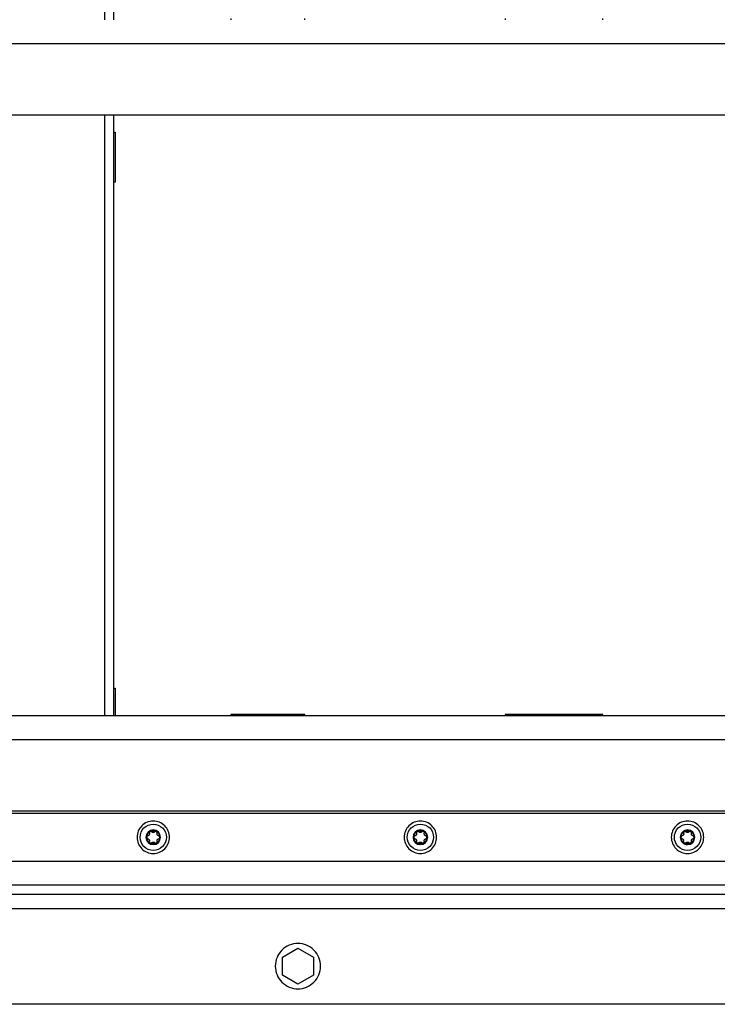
# Model space of a CAD drawing. Header units: millimetres. Extents: x -4969 to -32, y -584 to 4302.
# Tile 43 of 84: x -1974 to -1681, y -3 to 410. Entities that reach past the tile are written whole.
import ezdxf

# ---------------------------------------------------------------- set-up
doc = ezdxf.new("R2010")
doc.units = ezdxf.units.MM

msp = doc.modelspace()

# ---------------------------------------------------------------- linework, layer by layer
at = {"color": 8, "linetype": 'Continuous', "lineweight": 25}
for p, q in [((-1938.46, 661.25), (-1938.46, 409.58)), ((-1938.46, 369.58), (-1938.46, 117.92))]:
    msp.add_line(p, q, dxfattribs=at)
at = {"color": 7, "linetype": 'Continuous', "lineweight": 25}
for p, q in [((-1934.46, 409.58), (-1934.46, 661.25)), ((-1885.46, 410.08), (-1885.46, 409.58)), ((-1854.46, 409.58), (-1854.46, 410.08)), ((-1770.46, 410.08), (-1770.46, 409.58)), ((-1729.46, 409.58), (-1729.46, 410.08)), ((-2482.96, 399.58), (-1464.96, 399.58)), ((-1474.96, 369.58), (-2472.96, 369.58)), ((-1934.46, 117.92), (-1934.46, 369.58)), ((-1934.46, 362.42), (-1933.96, 362.42)), ((-1933.96, 362.42), (-1933.96, 341.42)), ((-1933.96, 341.42), (-1934.46, 341.42)), ((-1934.46, 129.42), (-1933.96, 129.42)), ((-1933.96, 129.42), (-1933.96, 117.92)), ((-2482.96, 117.92), (-1464.96, 117.92)), ((-1854.46, 118.42), (-1885.46, 118.42)), ((-1885.46, 118.42), (-1885.46, 117.92)), ((-1854.46, 117.92), (-1854.46, 118.42)), ((-1729.46, 118.42), (-1770.46, 118.42)), ((-1770.46, 118.42), (-1770.46, 117.92)), ((-1729.46, 117.92), (-1729.46, 118.42)), ((-2482.96, 107.92), (-1464.96, 107.92)), ((-1455.96, 76.92), (-2491.96, 76.92)), ((-1474.96, 77.92), (-2472.96, 77.92)), ((-2491.96, 56.92), (-1455.96, 56.92)), ((-2495.96, 46.92), (-1451.96, 46.92)), ((-1414.96, 42.92), (-2532.96, 42.92)), ((-1524.96, 36.92), (-2422.96, 36.92)), ((-1863.79, 16.67), (-1857.29, 20.42)), ((-1863.79, 9.16), (-1863.79, 16.67)), ((-1857.29, 20.42), (-1850.79, 16.67)), ((-1850.79, 16.67), (-1850.79, 9.16)), ((-1857.29, 5.41), (-1863.79, 9.16)), ((-1850.79, 9.16), (-1857.29, 5.41)), ((-1524.96, -3.08), (-2422.96, -3.08))]:
    msp.add_line(p, q, dxfattribs=at)
for points, knots in [([(-1917.96, 73.72), (-1918.85, 73.72), (-1919.74, 73.54), (-1921.39, 72.86), (-1922.14, 72.35), (-1923.4, 71.09), (-1923.9, 70.34), (-1924.58, 68.7), (-1924.76, 67.81), (-1924.76, 66.03), (-1924.58, 65.14), (-1923.9, 63.49), (-1923.4, 62.74), (-1922.14, 61.48), (-1921.39, 60.97), (-1919.74, 60.29), (-1918.85, 60.12), (-1917.96, 60.12)], [0, 0, 0, 0, 0.125, 0.125, 0.25, 0.25, 0.375, 0.375, 0.5, 0.5, 0.625, 0.625, 0.75, 0.75, 0.875, 0.875, 1, 1, 1, 1]), ([(-1917.96, 61.4), (-1919.42, 61.4), (-1920.83, 61.98), (-1922.9, 64.05), (-1923.48, 65.45), (-1923.48, 68.38), (-1922.9, 69.78), (-1920.83, 71.85), (-1919.42, 72.44), (-1917.96, 72.44)], [0, 0, 0, 0, 0.25, 0.25, 0.5, 0.5, 0.75, 0.75, 1, 1, 1, 1]), ([(-1917.96, 60.12), (-1917.07, 60.12), (-1916.18, 60.29), (-1914.54, 60.97), (-1913.78, 61.48), (-1912.52, 62.74), (-1912.02, 63.49), (-1911.34, 65.14), (-1911.16, 66.03), (-1911.16, 67.81), (-1911.34, 68.7), (-1912.02, 70.34), (-1912.52, 71.09), (-1913.78, 72.35), (-1914.54, 72.86), (-1916.18, 73.54), (-1917.07, 73.72), (-1917.96, 73.72)], [0, 0, 0, 0, 0.125, 0.125, 0.25, 0.25, 0.375, 0.375, 0.5, 0.5, 0.625, 0.625, 0.75, 0.75, 0.875, 0.875, 1, 1, 1, 1]), ([(-1917.96, 72.44), (-1916.5, 72.44), (-1915.09, 71.85), (-1913.02, 69.78), (-1912.44, 68.38), (-1912.44, 65.45), (-1913.02, 64.05), (-1915.09, 61.98), (-1916.5, 61.4), (-1917.96, 61.4)], [0, 0, 0, 0, 0.25, 0.25, 0.5, 0.5, 0.75, 0.75, 1, 1, 1, 1]), ([(-1805.96, 73.72), (-1806.85, 73.72), (-1807.74, 73.54), (-1809.39, 72.86), (-1810.14, 72.35), (-1811.4, 71.09), (-1811.9, 70.34), (-1812.58, 68.7), (-1812.76, 67.81), (-1812.76, 66.03), (-1812.58, 65.14), (-1811.9, 63.49), (-1811.4, 62.74), (-1810.14, 61.48), (-1809.39, 60.97), (-1807.74, 60.29), (-1806.85, 60.12), (-1805.96, 60.12)], [0, 0, 0, 0, 0.125, 0.125, 0.25, 0.25, 0.375, 0.375, 0.5, 0.5, 0.625, 0.625, 0.75, 0.75, 0.875, 0.875, 1, 1, 1, 1]), ([(-1805.96, 61.4), (-1807.42, 61.4), (-1808.83, 61.98), (-1810.9, 64.05), (-1811.48, 65.45), (-1811.48, 68.38), (-1810.9, 69.78), (-1808.83, 71.85), (-1807.42, 72.44), (-1805.96, 72.44)], [0, 0, 0, 0, 0.25, 0.25, 0.5, 0.5, 0.75, 0.75, 1, 1, 1, 1]), ([(-1805.96, 60.12), (-1805.07, 60.12), (-1804.18, 60.29), (-1802.54, 60.97), (-1801.78, 61.48), (-1800.52, 62.74), (-1800.02, 63.49), (-1799.34, 65.14), (-1799.16, 66.03), (-1799.16, 67.81), (-1799.34, 68.7), (-1800.02, 70.34), (-1800.52, 71.09), (-1801.78, 72.35), (-1802.54, 72.86), (-1804.18, 73.54), (-1805.07, 73.72), (-1805.96, 73.72)], [0, 0, 0, 0, 0.125, 0.125, 0.25, 0.25, 0.375, 0.375, 0.5, 0.5, 0.625, 0.625, 0.75, 0.75, 0.875, 0.875, 1, 1, 1, 1]), ([(-1805.96, 72.44), (-1804.5, 72.44), (-1803.09, 71.85), (-1801.02, 69.78), (-1800.44, 68.38), (-1800.44, 65.45), (-1801.02, 64.05), (-1803.09, 61.98), (-1804.5, 61.4), (-1805.96, 61.4)], [0, 0, 0, 0, 0.25, 0.25, 0.5, 0.5, 0.75, 0.75, 1, 1, 1, 1]), ([(-1693.96, 73.72), (-1694.85, 73.72), (-1695.74, 73.54), (-1697.39, 72.86), (-1698.14, 72.35), (-1699.4, 71.09), (-1699.9, 70.34), (-1700.58, 68.7), (-1700.76, 67.81), (-1700.76, 66.03), (-1700.58, 65.14), (-1699.9, 63.49), (-1699.4, 62.74), (-1698.14, 61.48), (-1697.39, 60.97), (-1695.74, 60.29), (-1694.85, 60.12), (-1693.96, 60.12)], [0, 0, 0, 0, 0.125, 0.125, 0.25, 0.25, 0.375, 0.375, 0.5, 0.5, 0.625, 0.625, 0.75, 0.75, 0.875, 0.875, 1, 1, 1, 1]), ([(-1693.96, 61.4), (-1695.42, 61.4), (-1696.83, 61.98), (-1698.9, 64.05), (-1699.48, 65.45), (-1699.48, 68.38), (-1698.9, 69.78), (-1696.83, 71.85), (-1695.42, 72.44), (-1693.96, 72.44)], [0, 0, 0, 0, 0.25, 0.25, 0.5, 0.5, 0.75, 0.75, 1, 1, 1, 1]), ([(-1693.96, 60.12), (-1693.07, 60.12), (-1692.18, 60.29), (-1690.54, 60.97), (-1689.78, 61.48), (-1688.52, 62.74), (-1688.02, 63.49), (-1687.34, 65.14), (-1687.16, 66.03), (-1687.16, 67.81), (-1687.34, 68.7), (-1688.02, 70.34), (-1688.52, 71.09), (-1689.78, 72.35), (-1690.54, 72.86), (-1692.18, 73.54), (-1693.07, 73.72), (-1693.96, 73.72)], [0, 0, 0, 0, 0.125, 0.125, 0.25, 0.25, 0.375, 0.375, 0.5, 0.5, 0.625, 0.625, 0.75, 0.75, 0.875, 0.875, 1, 1, 1, 1]), ([(-1693.96, 72.44), (-1692.5, 72.44), (-1691.09, 71.85), (-1689.02, 69.78), (-1688.44, 68.38), (-1688.44, 65.45), (-1689.02, 64.05), (-1691.09, 61.98), (-1692.5, 61.4), (-1693.96, 61.4)], [0, 0, 0, 0, 0.25, 0.25, 0.5, 0.5, 0.75, 0.75, 1, 1, 1, 1]), ([(-1917.96, 69.98), (-1919.65, 69.98), (-1921.02, 68.6), (-1921.02, 65.23), (-1919.65, 63.86), (-1917.96, 63.86)], [0, 0, 0, 0, 0.5, 0.5, 1, 1, 1, 1]), ([(-1920.72, 66.92), (-1920.72, 66.96), (-1920.72, 67.06), (-1920.71, 67.2), (-1920.69, 67.34), (-1920.66, 67.48), (-1920.61, 67.69), (-1920.52, 67.97), (-1920.36, 68.3), (-1920.15, 68.61), (-1919.94, 68.85), (-1919.73, 69.04), (-1919.54, 69.18), (-1919.41, 69.26), (-1919.34, 69.31)], [0, 0, 0, 0, 0.049249, 0.098316, 0.147332, 0.196427, 0.245731, 0.372789, 0.500023, 0.627081, 0.754315, 0.836273, 0.917965, 1, 1, 1, 1]), ([(-1920.26, 67.5), (-1920.28, 67.49), (-1920.33, 67.48), (-1920.4, 67.45), (-1920.47, 67.41), (-1920.53, 67.36), (-1920.6, 67.29), (-1920.66, 67.19), (-1920.71, 67.06), (-1920.72, 66.96), (-1920.72, 66.92)], [0, 0, 0, 0, 0.102247, 0.202107, 0.300825, 0.399709, 0.50007, 0.670267, 0.834894, 1, 1, 1, 1]), ([(-1919.34, 64.53), (-1919.38, 64.55), (-1919.46, 64.6), (-1919.58, 64.68), (-1919.69, 64.76), (-1919.8, 64.86), (-1919.96, 65.01), (-1920.15, 65.23), (-1920.36, 65.53), (-1920.52, 65.86), (-1920.62, 66.17), (-1920.68, 66.44), (-1920.72, 66.68), (-1920.72, 66.84), (-1920.72, 66.92)], [0, 0, 0, 0, 0.049249, 0.098316, 0.1473316, 0.1964266, 0.2457313, 0.3727891, 0.5000232, 0.627081, 0.7543151, 0.8362725, 0.9179651, 1, 1, 1, 1]), ([(-1920.72, 66.92), (-1920.72, 66.89), (-1920.72, 66.85), (-1920.71, 66.78), (-1920.69, 66.71), (-1920.66, 66.65), (-1920.62, 66.59), (-1920.57, 66.51), (-1920.49, 66.44), (-1920.38, 66.37), (-1920.3, 66.34), (-1920.26, 66.33)], [0, 0, 0, 0, 0.083058, 0.165265, 0.247352, 0.330072, 0.414184, 0.50043, 0.666593, 0.831108, 1, 1, 1, 1]), ([(-1919.61, 68.61), (-1919.61, 68.58), (-1919.59, 68.52), (-1919.58, 68.43), (-1919.57, 68.35), (-1919.58, 68.23), (-1919.61, 68.09), (-1919.69, 67.91), (-1919.8, 67.76), (-1919.93, 67.64), (-1920.09, 67.55), (-1920.2, 67.52), (-1920.26, 67.5)], [0, 0, 0, 0, 0.0696477, 0.1344877, 0.1946062, 0.2501117, 0.3788928, 0.4991802, 0.6199817, 0.7493242, 0.8651669, 1, 1, 1, 1]), ([(-1920.26, 66.33), (-1920.22, 66.32), (-1920.17, 66.31), (-1920.08, 66.27), (-1920.01, 66.23), (-1919.91, 66.17), (-1919.8, 66.07), (-1919.69, 65.92), (-1919.61, 65.75), (-1919.58, 65.57), (-1919.57, 65.39), (-1919.6, 65.28), (-1919.61, 65.22)], [0, 0, 0, 0, 0.069648, 0.134488, 0.194606, 0.250112, 0.378893, 0.49918, 0.619982, 0.749324, 0.865167, 1, 1, 1, 1]), ([(-1919.34, 69.31), (-1919.36, 69.29), (-1919.4, 69.27), (-1919.45, 69.22), (-1919.5, 69.17), (-1919.54, 69.12), (-1919.58, 69.06), (-1919.61, 68.97), (-1919.64, 68.86), (-1919.65, 68.73), (-1919.62, 68.65), (-1919.61, 68.61)], [0, 0, 0, 0, 0.083058, 0.165265, 0.247352, 0.330072, 0.414184, 0.50043, 0.666593, 0.831108, 1, 1, 1, 1]), ([(-1919.34, 69.31), (-1919.3, 69.33), (-1919.21, 69.38), (-1919.08, 69.44), (-1918.95, 69.49), (-1918.81, 69.54), (-1918.65, 69.59), (-1918.44, 69.64), (-1918.2, 69.67), (-1918.04, 69.67), (-1917.96, 69.68)], [0, 0, 0, 0, 0.100225, 0.200067, 0.299801, 0.399704, 0.500049, 0.666829, 0.833053, 1, 1, 1, 1]), ([(-1919.04, 69.39), (-1919.07, 69.39), (-1919.12, 69.38), (-1919.2, 69.37), (-1919.27, 69.34), (-1919.32, 69.32), (-1919.34, 69.31)], [0, 0, 0, 0, 0.254015, 0.503467, 0.751189, 1, 1, 1, 1]), ([(-1918.6, 69.19), (-1918.62, 69.21), (-1918.65, 69.24), (-1918.7, 69.28), (-1918.75, 69.31), (-1918.83, 69.35), (-1918.92, 69.38), (-1919, 69.38), (-1919.04, 69.39)], [0, 0, 0, 0, 0.13406, 0.267042, 0.400106, 0.53445, 0.769681, 1, 1, 1, 1]), ([(-1917.96, 68.92), (-1917.98, 68.92), (-1918.03, 68.92), (-1918.11, 68.93), (-1918.18, 68.94), (-1918.25, 68.96), (-1918.35, 69), (-1918.48, 69.07), (-1918.56, 69.15), (-1918.6, 69.19)], [0, 0, 0, 0, 0.094967, 0.192047, 0.291667, 0.394222, 0.500073, 0.731133, 1, 1, 1, 1]), ([(-1917.96, 63.86), (-1916.27, 63.86), (-1914.9, 65.23), (-1914.9, 68.6), (-1916.27, 69.98), (-1917.96, 69.98)], [0, 0, 0, 0, 0.5, 0.5, 1, 1, 1, 1]), ([(-1917.96, 69.68), (-1917.91, 69.67), (-1917.82, 69.67), (-1917.67, 69.66), (-1917.53, 69.64), (-1917.39, 69.62), (-1917.22, 69.58), (-1917.02, 69.51), (-1916.79, 69.42), (-1916.65, 69.34), (-1916.58, 69.31)], [0, 0, 0, 0, 0.100225, 0.200067, 0.299801, 0.399704, 0.500049, 0.666829, 0.833053, 1, 1, 1, 1]), ([(-1917.32, 69.19), (-1917.34, 69.17), (-1917.39, 69.13), (-1917.46, 69.07), (-1917.53, 69.03), (-1917.61, 68.99), (-1917.72, 68.95), (-1917.84, 68.92), (-1917.92, 68.92), (-1917.96, 68.92)], [0, 0, 0, 0, 0.13944, 0.269239, 0.389572, 0.500655, 0.67495, 0.840789, 1, 1, 1, 1]), ([(-1916.88, 69.39), (-1916.9, 69.39), (-1916.94, 69.38), (-1917, 69.38), (-1917.06, 69.36), (-1917.13, 69.33), (-1917.23, 69.28), (-1917.29, 69.22), (-1917.32, 69.19)], [0, 0, 0, 0, 0.1150835, 0.2306207, 0.3473946, 0.4661832, 0.7332279, 1, 1, 1, 1]), ([(-1916.58, 69.31), (-1916.6, 69.32), (-1916.65, 69.34), (-1916.73, 69.37), (-1916.8, 69.38), (-1916.85, 69.39), (-1916.88, 69.39)], [0, 0, 0, 0, 0.248811, 0.496533, 0.745985, 1, 1, 1, 1]), ([(-1916.58, 69.31), (-1916.54, 69.28), (-1916.46, 69.23), (-1916.34, 69.15), (-1916.23, 69.07), (-1916.12, 68.97), (-1915.96, 68.83), (-1915.77, 68.61), (-1915.56, 68.3), (-1915.4, 67.97), (-1915.3, 67.66), (-1915.24, 67.39), (-1915.21, 67.15), (-1915.2, 66.99), (-1915.2, 66.92)], [0, 0, 0, 0, 0.049249, 0.098316, 0.1473316, 0.1964266, 0.2457313, 0.3727891, 0.5000232, 0.627081, 0.7543151, 0.8362725, 0.9179651, 1, 1, 1, 1]), ([(-1916.31, 68.61), (-1916.3, 68.63), (-1916.29, 68.68), (-1916.28, 68.76), (-1916.28, 68.84), (-1916.29, 68.92), (-1916.32, 69.01), (-1916.37, 69.12), (-1916.46, 69.23), (-1916.54, 69.28), (-1916.58, 69.31)], [0, 0, 0, 0, 0.102247, 0.202107, 0.300825, 0.399709, 0.50007, 0.670267, 0.834894, 1, 1, 1, 1]), ([(-1915.2, 66.92), (-1915.2, 66.87), (-1915.2, 66.77), (-1915.21, 66.63), (-1915.23, 66.49), (-1915.26, 66.35), (-1915.31, 66.14), (-1915.4, 65.86), (-1915.56, 65.53), (-1915.77, 65.23), (-1915.98, 64.98), (-1916.19, 64.79), (-1916.38, 64.65), (-1916.51, 64.57), (-1916.58, 64.53)], [0, 0, 0, 0, 0.049249, 0.098316, 0.147332, 0.196427, 0.245731, 0.372789, 0.500023, 0.627081, 0.754315, 0.836273, 0.917965, 1, 1, 1, 1]), ([(-1915.67, 67.5), (-1915.7, 67.51), (-1915.76, 67.52), (-1915.84, 67.56), (-1915.91, 67.6), (-1916.01, 67.66), (-1916.12, 67.76), (-1916.23, 67.91), (-1916.31, 68.08), (-1916.35, 68.26), (-1916.35, 68.44), (-1916.32, 68.55), (-1916.31, 68.61)], [0, 0, 0, 0, 0.069648, 0.134488, 0.194606, 0.250112, 0.378893, 0.49918, 0.619982, 0.749324, 0.865167, 1, 1, 1, 1]), ([(-1916.31, 65.22), (-1916.32, 65.25), (-1916.33, 65.31), (-1916.34, 65.4), (-1916.35, 65.48), (-1916.34, 65.6), (-1916.31, 65.75), (-1916.24, 65.92), (-1916.12, 66.07), (-1915.99, 66.19), (-1915.83, 66.28), (-1915.73, 66.31), (-1915.67, 66.33)], [0, 0, 0, 0, 0.069648, 0.134488, 0.194606, 0.250112, 0.378893, 0.49918, 0.619982, 0.749324, 0.865167, 1, 1, 1, 1]), ([(-1915.2, 66.92), (-1915.2, 66.94), (-1915.2, 66.99), (-1915.22, 67.05), (-1915.24, 67.12), (-1915.26, 67.18), (-1915.3, 67.24), (-1915.35, 67.32), (-1915.43, 67.4), (-1915.54, 67.47), (-1915.63, 67.49), (-1915.67, 67.5)], [0, 0, 0, 0, 0.083058, 0.165265, 0.247352, 0.330072, 0.414184, 0.50043, 0.666593, 0.831108, 1, 1, 1, 1]), ([(-1915.67, 66.33), (-1915.64, 66.34), (-1915.59, 66.35), (-1915.52, 66.38), (-1915.46, 66.42), (-1915.39, 66.47), (-1915.33, 66.54), (-1915.26, 66.64), (-1915.21, 66.78), (-1915.2, 66.87), (-1915.2, 66.92)], [0, 0, 0, 0, 0.102247, 0.202107, 0.300825, 0.399709, 0.50007, 0.670267, 0.834894, 1, 1, 1, 1]), ([(-1805.96, 69.98), (-1807.65, 69.98), (-1809.02, 68.6), (-1809.02, 65.23), (-1807.65, 63.86), (-1805.96, 63.86)], [0, 0, 0, 0, 0.5, 0.5, 1, 1, 1, 1]), ([(-1808.72, 66.92), (-1808.72, 66.96), (-1808.72, 67.06), (-1808.71, 67.2), (-1808.69, 67.34), (-1808.66, 67.48), (-1808.61, 67.69), (-1808.52, 67.97), (-1808.36, 68.3), (-1808.15, 68.61), (-1807.94, 68.85), (-1807.73, 69.04), (-1807.54, 69.18), (-1807.41, 69.26), (-1807.34, 69.31)], [0, 0, 0, 0, 0.049249, 0.098316, 0.147332, 0.196427, 0.245731, 0.372789, 0.500023, 0.627081, 0.754315, 0.836273, 0.917965, 1, 1, 1, 1]), ([(-1808.26, 67.5), (-1808.28, 67.49), (-1808.33, 67.48), (-1808.4, 67.45), (-1808.47, 67.41), (-1808.53, 67.36), (-1808.6, 67.29), (-1808.66, 67.19), (-1808.71, 67.06), (-1808.72, 66.96), (-1808.72, 66.92)], [0, 0, 0, 0, 0.102247, 0.202107, 0.300825, 0.399709, 0.50007, 0.670267, 0.834894, 1, 1, 1, 1]), ([(-1807.34, 64.53), (-1807.38, 64.55), (-1807.46, 64.6), (-1807.58, 64.68), (-1807.69, 64.76), (-1807.8, 64.86), (-1807.96, 65.01), (-1808.15, 65.23), (-1808.36, 65.53), (-1808.52, 65.86), (-1808.62, 66.17), (-1808.68, 66.44), (-1808.72, 66.68), (-1808.72, 66.84), (-1808.72, 66.92)], [0, 0, 0, 0, 0.049249, 0.098316, 0.147332, 0.196427, 0.245731, 0.372789, 0.500023, 0.627081, 0.754315, 0.836273, 0.917965, 1, 1, 1, 1]), ([(-1808.72, 66.92), (-1808.72, 66.89), (-1808.72, 66.85), (-1808.71, 66.78), (-1808.69, 66.71), (-1808.66, 66.65), (-1808.62, 66.59), (-1808.57, 66.51), (-1808.49, 66.44), (-1808.38, 66.37), (-1808.3, 66.34), (-1808.26, 66.33)], [0, 0, 0, 0, 0.083058, 0.165265, 0.247352, 0.330072, 0.414184, 0.50043, 0.666593, 0.831108, 1, 1, 1, 1]), ([(-1807.61, 68.61), (-1807.61, 68.58), (-1807.59, 68.52), (-1807.58, 68.43), (-1807.57, 68.35), (-1807.58, 68.23), (-1807.61, 68.09), (-1807.69, 67.91), (-1807.8, 67.76), (-1807.93, 67.64), (-1808.09, 67.55), (-1808.2, 67.52), (-1808.26, 67.5)], [0, 0, 0, 0, 0.0696477, 0.1344877, 0.1946062, 0.2501117, 0.3788928, 0.4991802, 0.6199817, 0.7493242, 0.8651669, 1, 1, 1, 1]), ([(-1808.26, 66.33), (-1808.22, 66.32), (-1808.17, 66.31), (-1808.08, 66.27), (-1808.01, 66.23), (-1807.91, 66.17), (-1807.8, 66.07), (-1807.69, 65.92), (-1807.61, 65.75), (-1807.58, 65.57), (-1807.57, 65.39), (-1807.6, 65.28), (-1807.61, 65.22)], [0, 0, 0, 0, 0.069648, 0.134488, 0.194606, 0.250112, 0.378893, 0.49918, 0.619982, 0.749324, 0.865167, 1, 1, 1, 1]), ([(-1807.34, 69.31), (-1807.36, 69.29), (-1807.4, 69.27), (-1807.45, 69.22), (-1807.5, 69.17), (-1807.54, 69.12), (-1807.58, 69.06), (-1807.61, 68.97), (-1807.64, 68.86), (-1807.65, 68.73), (-1807.62, 68.65), (-1807.61, 68.61)], [0, 0, 0, 0, 0.083058, 0.165265, 0.247352, 0.330072, 0.414184, 0.50043, 0.666593, 0.831108, 1, 1, 1, 1]), ([(-1807.34, 69.31), (-1807.3, 69.33), (-1807.21, 69.38), (-1807.08, 69.44), (-1806.95, 69.49), (-1806.81, 69.54), (-1806.65, 69.59), (-1806.44, 69.64), (-1806.2, 69.67), (-1806.04, 69.67), (-1805.96, 69.68)], [0, 0, 0, 0, 0.100225, 0.200067, 0.299801, 0.399704, 0.500049, 0.666829, 0.833053, 1, 1, 1, 1]), ([(-1807.04, 69.39), (-1807.07, 69.39), (-1807.12, 69.38), (-1807.2, 69.37), (-1807.27, 69.34), (-1807.32, 69.32), (-1807.34, 69.31)], [0, 0, 0, 0, 0.254015, 0.503467, 0.751189, 1, 1, 1, 1]), ([(-1806.6, 69.19), (-1806.62, 69.21), (-1806.65, 69.24), (-1806.7, 69.28), (-1806.75, 69.31), (-1806.83, 69.35), (-1806.92, 69.38), (-1807, 69.38), (-1807.04, 69.39)], [0, 0, 0, 0, 0.13406, 0.267042, 0.400106, 0.53445, 0.769681, 1, 1, 1, 1]), ([(-1805.96, 68.92), (-1805.98, 68.92), (-1806.03, 68.92), (-1806.11, 68.93), (-1806.18, 68.94), (-1806.25, 68.96), (-1806.35, 69), (-1806.48, 69.07), (-1806.56, 69.15), (-1806.6, 69.19)], [0, 0, 0, 0, 0.094967, 0.192047, 0.291667, 0.394222, 0.500073, 0.731133, 1, 1, 1, 1]), ([(-1805.96, 63.86), (-1804.27, 63.86), (-1802.9, 65.23), (-1802.9, 68.6), (-1804.27, 69.98), (-1805.96, 69.98)], [0, 0, 0, 0, 0.5, 0.5, 1, 1, 1, 1]), ([(-1805.96, 69.68), (-1805.91, 69.67), (-1805.82, 69.67), (-1805.67, 69.66), (-1805.53, 69.64), (-1805.39, 69.62), (-1805.22, 69.58), (-1805.02, 69.51), (-1804.79, 69.42), (-1804.65, 69.34), (-1804.58, 69.31)], [0, 0, 0, 0, 0.100225, 0.200067, 0.299801, 0.399704, 0.500049, 0.666829, 0.833053, 1, 1, 1, 1]), ([(-1805.32, 69.19), (-1805.34, 69.17), (-1805.39, 69.13), (-1805.46, 69.07), (-1805.53, 69.03), (-1805.61, 68.99), (-1805.72, 68.95), (-1805.84, 68.92), (-1805.92, 68.92), (-1805.96, 68.92)], [0, 0, 0, 0, 0.13944, 0.269239, 0.389572, 0.500655, 0.67495, 0.840789, 1, 1, 1, 1]), ([(-1804.88, 69.39), (-1804.9, 69.39), (-1804.94, 69.38), (-1805, 69.38), (-1805.06, 69.36), (-1805.13, 69.33), (-1805.23, 69.28), (-1805.29, 69.22), (-1805.32, 69.19)], [0, 0, 0, 0, 0.115084, 0.230621, 0.347395, 0.466183, 0.733228, 1, 1, 1, 1]), ([(-1804.58, 69.31), (-1804.6, 69.32), (-1804.65, 69.34), (-1804.73, 69.37), (-1804.8, 69.38), (-1804.85, 69.39), (-1804.88, 69.39)], [0, 0, 0, 0, 0.248811, 0.496533, 0.745985, 1, 1, 1, 1]), ([(-1804.58, 69.31), (-1804.54, 69.28), (-1804.46, 69.23), (-1804.34, 69.15), (-1804.23, 69.07), (-1804.12, 68.97), (-1803.96, 68.83), (-1803.77, 68.61), (-1803.56, 68.3), (-1803.4, 67.97), (-1803.3, 67.66), (-1803.24, 67.39), (-1803.21, 67.15), (-1803.2, 66.99), (-1803.2, 66.92)], [0, 0, 0, 0, 0.049249, 0.098316, 0.147332, 0.196427, 0.245731, 0.372789, 0.500023, 0.627081, 0.754315, 0.836273, 0.917965, 1, 1, 1, 1]), ([(-1804.31, 68.61), (-1804.3, 68.63), (-1804.29, 68.68), (-1804.28, 68.76), (-1804.28, 68.84), (-1804.29, 68.92), (-1804.32, 69.01), (-1804.37, 69.12), (-1804.46, 69.23), (-1804.54, 69.28), (-1804.58, 69.31)], [0, 0, 0, 0, 0.1022468, 0.2021073, 0.300825, 0.3997087, 0.5000699, 0.6702666, 0.8348935, 1, 1, 1, 1]), ([(-1803.2, 66.92), (-1803.2, 66.87), (-1803.2, 66.77), (-1803.21, 66.63), (-1803.23, 66.49), (-1803.26, 66.35), (-1803.31, 66.14), (-1803.4, 65.86), (-1803.56, 65.53), (-1803.77, 65.23), (-1803.98, 64.98), (-1804.19, 64.79), (-1804.38, 64.65), (-1804.51, 64.57), (-1804.58, 64.53)], [0, 0, 0, 0, 0.049249, 0.098316, 0.147332, 0.196427, 0.245731, 0.372789, 0.500023, 0.627081, 0.754315, 0.836273, 0.917965, 1, 1, 1, 1]), ([(-1803.67, 67.5), (-1803.7, 67.51), (-1803.76, 67.52), (-1803.84, 67.56), (-1803.91, 67.6), (-1804.01, 67.66), (-1804.12, 67.76), (-1804.23, 67.91), (-1804.31, 68.08), (-1804.35, 68.26), (-1804.35, 68.44), (-1804.32, 68.55), (-1804.31, 68.61)], [0, 0, 0, 0, 0.069648, 0.134488, 0.194606, 0.250112, 0.378893, 0.49918, 0.619982, 0.749324, 0.865167, 1, 1, 1, 1]), ([(-1804.31, 65.22), (-1804.32, 65.25), (-1804.33, 65.31), (-1804.34, 65.4), (-1804.35, 65.48), (-1804.34, 65.6), (-1804.31, 65.75), (-1804.24, 65.92), (-1804.12, 66.07), (-1803.99, 66.19), (-1803.83, 66.28), (-1803.73, 66.31), (-1803.67, 66.33)], [0, 0, 0, 0, 0.0696477, 0.1344877, 0.1946062, 0.2501117, 0.3788928, 0.4991802, 0.6199817, 0.7493242, 0.8651669, 1, 1, 1, 1]), ([(-1803.2, 66.92), (-1803.2, 66.94), (-1803.2, 66.99), (-1803.22, 67.05), (-1803.24, 67.12), (-1803.26, 67.18), (-1803.3, 67.24), (-1803.35, 67.32), (-1803.43, 67.4), (-1803.54, 67.47), (-1803.63, 67.49), (-1803.67, 67.5)], [0, 0, 0, 0, 0.083058, 0.1652653, 0.2473517, 0.3300717, 0.4141836, 0.5004297, 0.6665929, 0.8311085, 1, 1, 1, 1]), ([(-1803.67, 66.33), (-1803.64, 66.34), (-1803.59, 66.35), (-1803.52, 66.38), (-1803.46, 66.42), (-1803.39, 66.47), (-1803.33, 66.54), (-1803.26, 66.64), (-1803.21, 66.78), (-1803.2, 66.87), (-1803.2, 66.92)], [0, 0, 0, 0, 0.102247, 0.202107, 0.300825, 0.399709, 0.50007, 0.670267, 0.834894, 1, 1, 1, 1]), ([(-1693.96, 69.98), (-1694.77, 69.98), (-1695.55, 69.65), (-1696.7, 68.51), (-1697.02, 67.73), (-1697.02, 66.1), (-1696.7, 65.33), (-1695.55, 64.18), (-1694.77, 63.86), (-1693.96, 63.86)], [0, 0, 0, 0, 0.25, 0.25, 0.5, 0.5, 0.75, 0.75, 1, 1, 1, 1]), ([(-1696.72, 66.92), (-1696.72, 66.96), (-1696.72, 67.06), (-1696.71, 67.2), (-1696.69, 67.34), (-1696.66, 67.48), (-1696.61, 67.69), (-1696.52, 67.97), (-1696.36, 68.3), (-1696.15, 68.61), (-1695.94, 68.85), (-1695.73, 69.04), (-1695.54, 69.18), (-1695.41, 69.26), (-1695.34, 69.31)], [0, 0, 0, 0, 0.049249, 0.098316, 0.1473316, 0.1964266, 0.2457313, 0.3727891, 0.5000232, 0.627081, 0.7543151, 0.8362725, 0.9179651, 1, 1, 1, 1]), ([(-1696.26, 67.5), (-1696.28, 67.49), (-1696.33, 67.48), (-1696.4, 67.45), (-1696.47, 67.41), (-1696.53, 67.36), (-1696.6, 67.29), (-1696.66, 67.19), (-1696.71, 67.06), (-1696.72, 66.96), (-1696.72, 66.92)], [0, 0, 0, 0, 0.102247, 0.202107, 0.300825, 0.399709, 0.50007, 0.670267, 0.834894, 1, 1, 1, 1]), ([(-1695.34, 64.53), (-1695.38, 64.55), (-1695.46, 64.6), (-1695.58, 64.68), (-1695.69, 64.76), (-1695.8, 64.86), (-1695.96, 65.01), (-1696.15, 65.23), (-1696.36, 65.53), (-1696.52, 65.86), (-1696.62, 66.17), (-1696.68, 66.44), (-1696.72, 66.68), (-1696.72, 66.84), (-1696.72, 66.92)], [0, 0, 0, 0, 0.049249, 0.098316, 0.1473316, 0.1964266, 0.2457313, 0.3727891, 0.5000232, 0.627081, 0.7543151, 0.8362725, 0.9179651, 1, 1, 1, 1]), ([(-1696.72, 66.92), (-1696.72, 66.89), (-1696.72, 66.85), (-1696.71, 66.78), (-1696.69, 66.71), (-1696.66, 66.65), (-1696.62, 66.59), (-1696.57, 66.51), (-1696.49, 66.44), (-1696.38, 66.37), (-1696.3, 66.34), (-1696.26, 66.33)], [0, 0, 0, 0, 0.083058, 0.165265, 0.247352, 0.330072, 0.414184, 0.50043, 0.666593, 0.831108, 1, 1, 1, 1]), ([(-1695.61, 68.61), (-1695.61, 68.58), (-1695.59, 68.52), (-1695.58, 68.43), (-1695.57, 68.35), (-1695.58, 68.23), (-1695.61, 68.09), (-1695.69, 67.91), (-1695.8, 67.76), (-1695.93, 67.64), (-1696.09, 67.55), (-1696.2, 67.52), (-1696.26, 67.5)], [0, 0, 0, 0, 0.069648, 0.134488, 0.194606, 0.250112, 0.378893, 0.49918, 0.619982, 0.749324, 0.865167, 1, 1, 1, 1]), ([(-1696.26, 66.33), (-1696.22, 66.32), (-1696.17, 66.31), (-1696.08, 66.27), (-1696.01, 66.23), (-1695.91, 66.17), (-1695.8, 66.07), (-1695.69, 65.92), (-1695.61, 65.75), (-1695.58, 65.57), (-1695.57, 65.39), (-1695.6, 65.28), (-1695.61, 65.22)], [0, 0, 0, 0, 0.069648, 0.134488, 0.194606, 0.250112, 0.378893, 0.49918, 0.619982, 0.749324, 0.865167, 1, 1, 1, 1]), ([(-1695.34, 69.31), (-1695.36, 69.29), (-1695.4, 69.27), (-1695.45, 69.22), (-1695.5, 69.17), (-1695.54, 69.12), (-1695.58, 69.06), (-1695.61, 68.97), (-1695.64, 68.86), (-1695.65, 68.73), (-1695.62, 68.65), (-1695.61, 68.61)], [0, 0, 0, 0, 0.083058, 0.165265, 0.247352, 0.330072, 0.414184, 0.50043, 0.666593, 0.831108, 1, 1, 1, 1]), ([(-1695.34, 69.31), (-1695.3, 69.33), (-1695.21, 69.38), (-1695.08, 69.44), (-1694.95, 69.49), (-1694.81, 69.54), (-1694.65, 69.59), (-1694.44, 69.64), (-1694.2, 69.67), (-1694.04, 69.67), (-1693.96, 69.68)], [0, 0, 0, 0, 0.100225, 0.200067, 0.299801, 0.399704, 0.500049, 0.666829, 0.833053, 1, 1, 1, 1]), ([(-1695.04, 69.39), (-1695.07, 69.39), (-1695.12, 69.38), (-1695.2, 69.37), (-1695.27, 69.34), (-1695.32, 69.32), (-1695.34, 69.31)], [0, 0, 0, 0, 0.254015, 0.503467, 0.751189, 1, 1, 1, 1]), ([(-1694.6, 69.19), (-1694.62, 69.21), (-1694.65, 69.24), (-1694.7, 69.28), (-1694.75, 69.31), (-1694.83, 69.35), (-1694.92, 69.38), (-1695, 69.38), (-1695.04, 69.39)], [0, 0, 0, 0, 0.13406, 0.267042, 0.400106, 0.53445, 0.769681, 1, 1, 1, 1]), ([(-1693.96, 68.92), (-1693.98, 68.92), (-1694.03, 68.92), (-1694.11, 68.93), (-1694.18, 68.94), (-1694.25, 68.96), (-1694.35, 69), (-1694.48, 69.07), (-1694.56, 69.15), (-1694.6, 69.19)], [0, 0, 0, 0, 0.094967, 0.192047, 0.291667, 0.394222, 0.500073, 0.731133, 1, 1, 1, 1]), ([(-1693.96, 63.86), (-1692.27, 63.86), (-1690.9, 65.23), (-1690.9, 68.6), (-1692.27, 69.98), (-1693.96, 69.98)], [0, 0, 0, 0, 0.5, 0.5, 1, 1, 1, 1]), ([(-1693.96, 69.68), (-1693.91, 69.67), (-1693.82, 69.67), (-1693.67, 69.66), (-1693.53, 69.64), (-1693.39, 69.62), (-1693.22, 69.58), (-1693.02, 69.51), (-1692.79, 69.42), (-1692.65, 69.34), (-1692.58, 69.31)], [0, 0, 0, 0, 0.100225, 0.200067, 0.299801, 0.399704, 0.500049, 0.666829, 0.833053, 1, 1, 1, 1]), ([(-1693.32, 69.19), (-1693.34, 69.17), (-1693.39, 69.13), (-1693.46, 69.07), (-1693.53, 69.03), (-1693.61, 68.99), (-1693.72, 68.95), (-1693.84, 68.92), (-1693.92, 68.92), (-1693.96, 68.92)], [0, 0, 0, 0, 0.13944, 0.269239, 0.389572, 0.500655, 0.67495, 0.840789, 1, 1, 1, 1]), ([(-1692.88, 69.39), (-1692.9, 69.39), (-1692.94, 69.38), (-1693, 69.38), (-1693.06, 69.36), (-1693.13, 69.33), (-1693.23, 69.28), (-1693.29, 69.22), (-1693.32, 69.19)], [0, 0, 0, 0, 0.115084, 0.230621, 0.347395, 0.466183, 0.733228, 1, 1, 1, 1]), ([(-1692.58, 69.31), (-1692.6, 69.32), (-1692.65, 69.34), (-1692.73, 69.37), (-1692.8, 69.38), (-1692.85, 69.39), (-1692.88, 69.39)], [0, 0, 0, 0, 0.248811, 0.496533, 0.745985, 1, 1, 1, 1]), ([(-1692.58, 69.31), (-1692.54, 69.28), (-1692.46, 69.23), (-1692.34, 69.15), (-1692.23, 69.07), (-1692.12, 68.97), (-1691.96, 68.83), (-1691.77, 68.61), (-1691.56, 68.3), (-1691.4, 67.97), (-1691.3, 67.66), (-1691.24, 67.39), (-1691.21, 67.15), (-1691.2, 66.99), (-1691.2, 66.92)], [0, 0, 0, 0, 0.049249, 0.098316, 0.147332, 0.196427, 0.245731, 0.372789, 0.500023, 0.627081, 0.754315, 0.836273, 0.917965, 1, 1, 1, 1]), ([(-1692.31, 68.61), (-1692.3, 68.63), (-1692.29, 68.68), (-1692.28, 68.76), (-1692.28, 68.84), (-1692.29, 68.92), (-1692.32, 69.01), (-1692.37, 69.12), (-1692.46, 69.23), (-1692.54, 69.28), (-1692.58, 69.31)], [0, 0, 0, 0, 0.102247, 0.202107, 0.300825, 0.399709, 0.50007, 0.670267, 0.834894, 1, 1, 1, 1]), ([(-1691.2, 66.92), (-1691.2, 66.87), (-1691.2, 66.77), (-1691.21, 66.63), (-1691.23, 66.49), (-1691.26, 66.35), (-1691.31, 66.14), (-1691.4, 65.86), (-1691.56, 65.53), (-1691.77, 65.23), (-1691.98, 64.98), (-1692.19, 64.79), (-1692.38, 64.65), (-1692.51, 64.57), (-1692.58, 64.53)], [0, 0, 0, 0, 0.049249, 0.098316, 0.147332, 0.196427, 0.245731, 0.372789, 0.500023, 0.627081, 0.754315, 0.836273, 0.917965, 1, 1, 1, 1]), ([(-1691.67, 67.5), (-1691.7, 67.51), (-1691.76, 67.52), (-1691.84, 67.56), (-1691.91, 67.6), (-1692.01, 67.66), (-1692.12, 67.76), (-1692.23, 67.91), (-1692.31, 68.08), (-1692.35, 68.26), (-1692.35, 68.44), (-1692.32, 68.55), (-1692.31, 68.61)], [0, 0, 0, 0, 0.0696477, 0.1344877, 0.1946062, 0.2501117, 0.3788928, 0.4991802, 0.6199818, 0.7493243, 0.865167, 1, 1, 1, 1]), ([(-1692.31, 65.22), (-1692.32, 65.25), (-1692.33, 65.31), (-1692.34, 65.4), (-1692.35, 65.48), (-1692.34, 65.6), (-1692.31, 65.75), (-1692.24, 65.92), (-1692.12, 66.07), (-1691.99, 66.19), (-1691.83, 66.28), (-1691.73, 66.31), (-1691.67, 66.33)], [0, 0, 0, 0, 0.069648, 0.134488, 0.194606, 0.250112, 0.378893, 0.49918, 0.619982, 0.749324, 0.865167, 1, 1, 1, 1]), ([(-1691.2, 66.92), (-1691.2, 66.94), (-1691.2, 66.99), (-1691.22, 67.05), (-1691.24, 67.12), (-1691.26, 67.18), (-1691.3, 67.24), (-1691.35, 67.32), (-1691.43, 67.4), (-1691.54, 67.47), (-1691.63, 67.49), (-1691.67, 67.5)], [0, 0, 0, 0, 0.083058, 0.165265, 0.247352, 0.330072, 0.414184, 0.50043, 0.666593, 0.831108, 1, 1, 1, 1]), ([(-1691.67, 66.33), (-1691.64, 66.34), (-1691.59, 66.35), (-1691.52, 66.38), (-1691.46, 66.42), (-1691.39, 66.47), (-1691.33, 66.54), (-1691.26, 66.64), (-1691.21, 66.78), (-1691.2, 66.87), (-1691.2, 66.92)], [0, 0, 0, 0, 0.102247, 0.202107, 0.300825, 0.399709, 0.50007, 0.670267, 0.834894, 1, 1, 1, 1]), ([(-1919.34, 64.53), (-1919.36, 64.54), (-1919.4, 64.56), (-1919.45, 64.61), (-1919.5, 64.66), (-1919.54, 64.71), (-1919.58, 64.77), (-1919.61, 64.85), (-1919.64, 64.96), (-1919.65, 65.09), (-1919.63, 65.18), (-1919.61, 65.22)], [0, 0, 0, 0, 0.080783, 0.162359, 0.244941, 0.328733, 0.413933, 0.500725, 0.653903, 0.820129, 1, 1, 1, 1]), ([(-1918.6, 64.64), (-1918.62, 64.62), (-1918.65, 64.59), (-1918.7, 64.55), (-1918.76, 64.51), (-1918.82, 64.49), (-1918.88, 64.47), (-1918.96, 64.45), (-1919.08, 64.44), (-1919.22, 64.46), (-1919.3, 64.51), (-1919.34, 64.53)], [0, 0, 0, 0, 0.091865, 0.180251, 0.26522, 0.346842, 0.425196, 0.500373, 0.67197, 0.837978, 1, 1, 1, 1]), ([(-1916.58, 64.53), (-1916.62, 64.5), (-1916.71, 64.46), (-1916.83, 64.4), (-1916.96, 64.34), (-1917.1, 64.29), (-1917.31, 64.23), (-1917.59, 64.17), (-1917.96, 64.15), (-1918.33, 64.17), (-1918.65, 64.24), (-1918.91, 64.32), (-1919.13, 64.41), (-1919.27, 64.49), (-1919.34, 64.53)], [0, 0, 0, 0, 0.049249, 0.098316, 0.147332, 0.196427, 0.245731, 0.372789, 0.500023, 0.627081, 0.754315, 0.836273, 0.917965, 1, 1, 1, 1]), ([(-1918.6, 64.64), (-1918.58, 64.66), (-1918.54, 64.7), (-1918.47, 64.76), (-1918.39, 64.8), (-1918.31, 64.85), (-1918.21, 64.88), (-1918.08, 64.91), (-1918, 64.91), (-1917.96, 64.92)], [0, 0, 0, 0, 0.13944, 0.269239, 0.389572, 0.500655, 0.67495, 0.840789, 1, 1, 1, 1]), ([(-1917.96, 64.92), (-1917.94, 64.92), (-1917.89, 64.91), (-1917.82, 64.9), (-1917.74, 64.89), (-1917.67, 64.87), (-1917.57, 64.83), (-1917.45, 64.76), (-1917.36, 64.68), (-1917.32, 64.64)], [0, 0, 0, 0, 0.094967, 0.192047, 0.291667, 0.394222, 0.500073, 0.731133, 1, 1, 1, 1]), ([(-1917.32, 64.64), (-1917.3, 64.62), (-1917.27, 64.58), (-1917.2, 64.54), (-1917.14, 64.5), (-1917.06, 64.47), (-1916.97, 64.45), (-1916.85, 64.44), (-1916.71, 64.46), (-1916.62, 64.5), (-1916.58, 64.53)], [0, 0, 0, 0, 0.102247, 0.202107, 0.300825, 0.399708, 0.500069, 0.670266, 0.834893, 1, 1, 1, 1]), ([(-1916.58, 64.53), (-1916.56, 64.54), (-1916.52, 64.56), (-1916.47, 64.61), (-1916.42, 64.66), (-1916.38, 64.71), (-1916.34, 64.77), (-1916.31, 64.86), (-1916.28, 64.97), (-1916.28, 65.1), (-1916.3, 65.18), (-1916.31, 65.22)], [0, 0, 0, 0, 0.083058, 0.165265, 0.247352, 0.330072, 0.414184, 0.50043, 0.666593, 0.831108, 1, 1, 1, 1]), ([(-1807.34, 64.53), (-1807.36, 64.54), (-1807.4, 64.56), (-1807.45, 64.61), (-1807.5, 64.66), (-1807.54, 64.71), (-1807.58, 64.77), (-1807.61, 64.85), (-1807.64, 64.96), (-1807.65, 65.09), (-1807.63, 65.18), (-1807.61, 65.22)], [0, 0, 0, 0, 0.080783, 0.162359, 0.244941, 0.328733, 0.413933, 0.500725, 0.653903, 0.820129, 1, 1, 1, 1]), ([(-1806.6, 64.64), (-1806.62, 64.62), (-1806.65, 64.59), (-1806.7, 64.55), (-1806.76, 64.51), (-1806.82, 64.49), (-1806.88, 64.47), (-1806.96, 64.45), (-1807.08, 64.44), (-1807.22, 64.46), (-1807.3, 64.51), (-1807.34, 64.53)], [0, 0, 0, 0, 0.0918649, 0.1802507, 0.2652197, 0.3468419, 0.4251964, 0.5003727, 0.6719696, 0.8379775, 1, 1, 1, 1]), ([(-1804.58, 64.53), (-1804.62, 64.5), (-1804.71, 64.46), (-1804.83, 64.4), (-1804.96, 64.34), (-1805.1, 64.29), (-1805.31, 64.23), (-1805.59, 64.17), (-1805.96, 64.15), (-1806.33, 64.17), (-1806.65, 64.24), (-1806.91, 64.32), (-1807.13, 64.41), (-1807.27, 64.49), (-1807.34, 64.53)], [0, 0, 0, 0, 0.049249, 0.098316, 0.147332, 0.196427, 0.245731, 0.372789, 0.500023, 0.627081, 0.754315, 0.836273, 0.917965, 1, 1, 1, 1]), ([(-1806.6, 64.64), (-1806.58, 64.66), (-1806.54, 64.7), (-1806.47, 64.76), (-1806.39, 64.8), (-1806.31, 64.85), (-1806.21, 64.88), (-1806.08, 64.91), (-1806, 64.91), (-1805.96, 64.92)], [0, 0, 0, 0, 0.1394401, 0.2692395, 0.3895717, 0.5006551, 0.6749496, 0.8407894, 1, 1, 1, 1]), ([(-1805.96, 64.92), (-1805.94, 64.92), (-1805.89, 64.91), (-1805.82, 64.9), (-1805.74, 64.89), (-1805.67, 64.87), (-1805.57, 64.83), (-1805.45, 64.76), (-1805.36, 64.68), (-1805.32, 64.64)], [0, 0, 0, 0, 0.094967, 0.192047, 0.291667, 0.394222, 0.500073, 0.731133, 1, 1, 1, 1]), ([(-1805.32, 64.64), (-1805.3, 64.62), (-1805.27, 64.58), (-1805.2, 64.54), (-1805.14, 64.5), (-1805.06, 64.47), (-1804.97, 64.45), (-1804.85, 64.44), (-1804.71, 64.46), (-1804.62, 64.5), (-1804.58, 64.53)], [0, 0, 0, 0, 0.102247, 0.202107, 0.300825, 0.399708, 0.500069, 0.670266, 0.834893, 1, 1, 1, 1]), ([(-1804.58, 64.53), (-1804.56, 64.54), (-1804.52, 64.56), (-1804.47, 64.61), (-1804.42, 64.66), (-1804.38, 64.71), (-1804.34, 64.77), (-1804.31, 64.86), (-1804.28, 64.97), (-1804.28, 65.1), (-1804.3, 65.18), (-1804.31, 65.22)], [0, 0, 0, 0, 0.083058, 0.165265, 0.247352, 0.330072, 0.414184, 0.50043, 0.666593, 0.831108, 1, 1, 1, 1]), ([(-1695.34, 64.53), (-1695.36, 64.54), (-1695.4, 64.56), (-1695.45, 64.61), (-1695.5, 64.66), (-1695.54, 64.71), (-1695.58, 64.77), (-1695.61, 64.85), (-1695.64, 64.96), (-1695.65, 65.09), (-1695.63, 65.18), (-1695.61, 65.22)], [0, 0, 0, 0, 0.0807827, 0.1623588, 0.2449408, 0.3287334, 0.4139327, 0.5007253, 0.6539027, 0.8201294, 1, 1, 1, 1]), ([(-1694.6, 64.64), (-1694.62, 64.62), (-1694.65, 64.59), (-1694.7, 64.55), (-1694.76, 64.51), (-1694.82, 64.49), (-1694.88, 64.47), (-1694.96, 64.45), (-1695.08, 64.44), (-1695.22, 64.46), (-1695.3, 64.51), (-1695.34, 64.53)], [0, 0, 0, 0, 0.091865, 0.180251, 0.26522, 0.346842, 0.425196, 0.500373, 0.67197, 0.837978, 1, 1, 1, 1]), ([(-1692.58, 64.53), (-1692.62, 64.5), (-1692.71, 64.46), (-1692.83, 64.4), (-1692.96, 64.34), (-1693.1, 64.29), (-1693.31, 64.23), (-1693.59, 64.17), (-1693.96, 64.15), (-1694.33, 64.17), (-1694.65, 64.24), (-1694.91, 64.32), (-1695.13, 64.41), (-1695.27, 64.49), (-1695.34, 64.53)], [0, 0, 0, 0, 0.049249, 0.098316, 0.1473316, 0.1964266, 0.2457313, 0.3727891, 0.5000232, 0.627081, 0.7543151, 0.8362725, 0.9179651, 1, 1, 1, 1]), ([(-1694.6, 64.64), (-1694.58, 64.66), (-1694.54, 64.7), (-1694.47, 64.76), (-1694.39, 64.8), (-1694.31, 64.85), (-1694.21, 64.88), (-1694.08, 64.91), (-1694, 64.91), (-1693.96, 64.92)], [0, 0, 0, 0, 0.13944, 0.269239, 0.389572, 0.500655, 0.67495, 0.840789, 1, 1, 1, 1]), ([(-1693.96, 64.92), (-1693.94, 64.92), (-1693.89, 64.91), (-1693.82, 64.9), (-1693.74, 64.89), (-1693.67, 64.87), (-1693.57, 64.83), (-1693.45, 64.76), (-1693.36, 64.68), (-1693.32, 64.64)], [0, 0, 0, 0, 0.0949666, 0.1920468, 0.291667, 0.3942219, 0.5000732, 0.7311325, 1, 1, 1, 1]), ([(-1693.32, 64.64), (-1693.3, 64.62), (-1693.27, 64.58), (-1693.2, 64.54), (-1693.14, 64.5), (-1693.06, 64.47), (-1692.97, 64.45), (-1692.85, 64.44), (-1692.71, 64.46), (-1692.62, 64.5), (-1692.58, 64.53)], [0, 0, 0, 0, 0.102247, 0.202107, 0.300825, 0.399708, 0.500069, 0.670266, 0.834893, 1, 1, 1, 1]), ([(-1692.58, 64.53), (-1692.56, 64.54), (-1692.52, 64.56), (-1692.47, 64.61), (-1692.42, 64.66), (-1692.38, 64.71), (-1692.34, 64.77), (-1692.31, 64.86), (-1692.28, 64.97), (-1692.28, 65.1), (-1692.3, 65.18), (-1692.31, 65.22)], [0, 0, 0, 0, 0.083058, 0.1652653, 0.2473517, 0.3300716, 0.4141835, 0.5004296, 0.6665928, 0.8311085, 1, 1, 1, 1]), ([(-1847.79, 12.92), (-1847.79, 14.16), (-1848.04, 15.4), (-1848.99, 17.7), (-1849.7, 18.75), (-1851.46, 20.51), (-1852.51, 21.22), (-1854.81, 22.17), (-1856.05, 22.42), (-1858.54, 22.42), (-1859.78, 22.17), (-1862.08, 21.22), (-1863.13, 20.51), (-1864.89, 18.75), (-1865.6, 17.7), (-1866.55, 15.4), (-1866.79, 14.16), (-1866.79, 12.92)], [0, 0, 0, 0, 0.125, 0.125, 0.25, 0.25, 0.375, 0.375, 0.5, 0.5, 0.625, 0.625, 0.75, 0.75, 0.875, 0.875, 1, 1, 1, 1]), ([(-1866.79, 12.92), (-1866.79, 11.67), (-1866.55, 10.43), (-1865.6, 8.13), (-1864.89, 7.08), (-1863.13, 5.32), (-1862.08, 4.61), (-1859.78, 3.66), (-1858.54, 3.42), (-1856.05, 3.42), (-1854.81, 3.66), (-1852.51, 4.61), (-1851.46, 5.32), (-1849.7, 7.08), (-1848.99, 8.13), (-1848.04, 10.43), (-1847.79, 11.67), (-1847.79, 12.92)], [0, 0, 0, 0, 0.125, 0.125, 0.25, 0.25, 0.375, 0.375, 0.5, 0.5, 0.625, 0.625, 0.75, 0.75, 0.875, 0.875, 1, 1, 1, 1])]:
    msp.add_open_spline(points, degree=3, knots=knots, dxfattribs=at)

doc.saveas('drawing.dxf')
